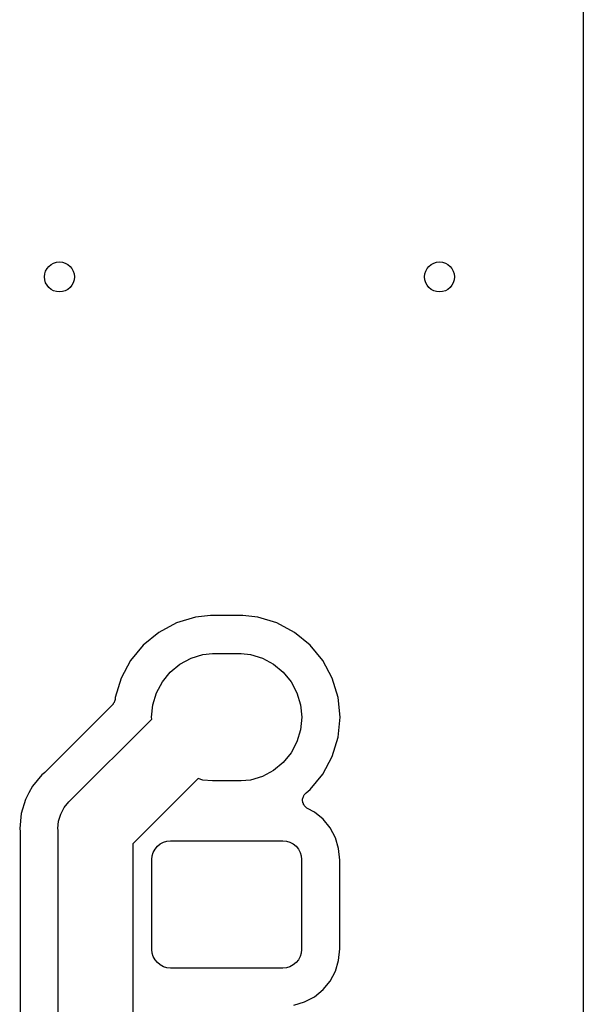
# Model space of a CAD drawing. Extents: x 0.02 to 3.88, y 0.02 to 3.88.
# Tile 42 of 45: x 3.58 to 3.88, y 2.87 to 3.39. Entities that reach past the tile are written whole.
import ezdxf

# ---------------------------------------------------------------- set-up
doc = ezdxf.new("R2010")
doc.units = 0
doc.header["$MEASUREMENT"] = 0
doc.layers.add('BLACK', color=7, linetype='CONTINUOUS')

msp = doc.modelspace()

# ---------------------------------------------------------------- linework, layer by layer
at = {"layer": 'BLACK', "linetype": 'CONTINUOUS'}
for p, q in [((3.87567, 3.65883), (3.87567, 0.238808)), ((3.67161, 3.07112), (3.66154, 3.06806)), ((3.67947, 3.07189), (3.67161, 3.07112)), ((3.69653, 3.07189), (3.67947, 3.07189)), ((3.70439, 3.07112), (3.69653, 3.07189)), ((3.71446, 3.06806), (3.70439, 3.07112)), ((3.66154, 3.06806), (3.65225, 3.06309)), ((3.72375, 3.06309), (3.71446, 3.06806)), ((3.65225, 3.06309), (3.64411, 3.05641)), ((3.73189, 3.05641), (3.72375, 3.06309)), ((3.64411, 3.05641), (3.63743, 3.04827)), ((3.73857, 3.04827), (3.73189, 3.05641)), ((3.66923, 3.04949), (3.67553, 3.05141)), ((3.67553, 3.05141), (3.68045, 3.05189)), ((3.68045, 3.05189), (3.69555, 3.05189)), ((3.69555, 3.05189), (3.70047, 3.05141)), ((3.70047, 3.05141), (3.70677, 3.04949)), ((3.63743, 3.04827), (3.63246, 3.03898)), ((3.65832, 3.0422), (3.66341, 3.04638)), ((3.66341, 3.04638), (3.66923, 3.04949)), ((3.70677, 3.04949), (3.71259, 3.04638)), ((3.71259, 3.04638), (3.71768, 3.0422)), ((3.74354, 3.03898), (3.73857, 3.04827)), ((3.65414, 3.03711), (3.65832, 3.0422)), ((3.71768, 3.0422), (3.72186, 3.03711)), ((3.63246, 3.03898), (3.6294, 3.02891)), ((3.65103, 3.03129), (3.65414, 3.03711)), ((3.72186, 3.03711), (3.72497, 3.03129)), ((3.7466, 3.02891), (3.74354, 3.03898)), ((3.64911, 3.02499), (3.65103, 3.03129)), ((3.72497, 3.03129), (3.72689, 3.02499)), ((3.62788, 3.02506), (3.59244, 2.98961)), ((3.62802, 3.02523), (3.62788, 3.02506)), ((3.62818, 3.02538), (3.62802, 3.02523)), ((3.62833, 3.0256), (3.62818, 3.02538)), ((3.6285, 3.02581), (3.62833, 3.0256)), ((3.62861, 3.026), (3.6285, 3.02581)), ((3.62873, 3.02618), (3.62861, 3.026)), ((3.62884, 3.02643), (3.62873, 3.02618)), ((3.62896, 3.02667), (3.62884, 3.02643)), ((3.62903, 3.02688), (3.62896, 3.02667)), ((3.62911, 3.02708), (3.62903, 3.02688)), ((3.62917, 3.02735), (3.62911, 3.02708)), ((3.62925, 3.02761), (3.62917, 3.02735)), ((3.62927, 3.02782), (3.62925, 3.02761)), ((3.62932, 3.02803), (3.62927, 3.02782)), ((3.6294, 3.02891), (3.62932, 3.0281)), ((3.62932, 3.0281), (3.62932, 3.02803)), ((3.64847, 3.01843), (3.64911, 3.02499)), ((3.72689, 3.02499), (3.72753, 3.01843)), ((3.74763, 3.01843), (3.7466, 3.02891)), ((3.60571, 2.9746), (3.64856, 3.01745)), ((3.64856, 3.01745), (3.64847, 3.01843)), ((3.72753, 3.01843), (3.72689, 3.01186)), ((3.7466, 3.00794), (3.74763, 3.01843)), ((3.72689, 3.01186), (3.72497, 3.00556)), ((3.72497, 3.00556), (3.72186, 2.99974)), ((3.74354, 2.99787), (3.7466, 3.00794)), ((3.72186, 2.99974), (3.71768, 2.99465)), ((3.71768, 2.99465), (3.71259, 2.99047)), ((3.73857, 2.98858), (3.74354, 2.99787)), ((3.59075, 2.98819), (3.58579, 2.98215)), ((3.59207, 2.98928), (3.59075, 2.98819)), ((3.59222, 2.98943), (3.59207, 2.98928)), ((3.59239, 2.98956), (3.59222, 2.98943)), ((3.59244, 2.98961), (3.59239, 2.98956)), ((3.71259, 2.99047), (3.70677, 2.98736)), ((3.73189, 2.98044), (3.73857, 2.98858)), ((3.673, 2.98621), (3.63863, 2.95184)), ((3.67553, 2.98544), (3.673, 2.98621)), ((3.68045, 2.98496), (3.67553, 2.98544)), ((3.69555, 2.98496), (3.68045, 2.98496)), ((3.70047, 2.98544), (3.69555, 2.98496)), ((3.70677, 2.98736), (3.70047, 2.98544)), ((3.58396, 2.97873), (3.5821, 2.97526)), ((3.58579, 2.98215), (3.58396, 2.97873)), ((3.58396, 2.97873), (3.58396, 2.97873)), ((3.72836, 2.97676), (3.72854, 2.9772)), ((3.72854, 2.9772), (3.72855, 2.97721)), ((3.72855, 2.97722), (3.72882, 2.97761)), ((3.72855, 2.97721), (3.72855, 2.97722)), ((3.72882, 2.97761), (3.72909, 2.97801)), ((3.72909, 2.97802), (3.7291, 2.97803)), ((3.72909, 2.97801), (3.72909, 2.97802)), ((3.7291, 2.97803), (3.72944, 2.97836)), ((3.72944, 2.97836), (3.72978, 2.9787)), ((3.72978, 2.9787), (3.73189, 2.98044)), ((3.5821, 2.97526), (3.57983, 2.96777)), ((3.6025, 2.97098), (3.60496, 2.97398)), ((3.60496, 2.97398), (3.60571, 2.9746)), ((3.72797, 2.97534), (3.72798, 2.97535)), ((3.72797, 2.97487), (3.72797, 2.97534)), ((3.72797, 2.97439), (3.72797, 2.97487)), ((3.72797, 2.97438), (3.72797, 2.97439)), ((3.72797, 2.97437), (3.72797, 2.97438)), ((3.72806, 2.9739), (3.72797, 2.97437)), ((3.72798, 2.97537), (3.72807, 2.97583)), ((3.72798, 2.97535), (3.72798, 2.97537)), ((3.72815, 2.97343), (3.72806, 2.9739)), ((3.72807, 2.97583), (3.72817, 2.9763)), ((3.72815, 2.97342), (3.72815, 2.97343)), ((3.72816, 2.97341), (3.72815, 2.97342)), ((3.72834, 2.97297), (3.72816, 2.97341)), ((3.72817, 2.97632), (3.72836, 2.97676)), ((3.72817, 2.97631), (3.72817, 2.97632)), ((3.72817, 2.9763), (3.72817, 2.97631)), ((3.72851, 2.97253), (3.72834, 2.97297)), ((3.72852, 2.97252), (3.72851, 2.97253)), ((3.72852, 2.9725), (3.72852, 2.97252)), ((3.72879, 2.9721), (3.72852, 2.9725)), ((3.72904, 2.97171), (3.72879, 2.9721)), ((3.57983, 2.96777), (3.57907, 2.96)), ((3.60002, 2.96543), (3.60067, 2.96756)), ((3.60067, 2.96756), (3.6025, 2.97098)), ((3.72905, 2.9717), (3.72904, 2.97171)), ((3.72906, 2.97169), (3.72905, 2.9717)), ((3.7294, 2.97135), (3.72906, 2.97169)), ((3.72973, 2.97101), (3.7294, 2.97135)), ((3.72974, 2.971), (3.72973, 2.97101)), ((3.72975, 2.97099), (3.72974, 2.971)), ((3.73014, 2.97073), (3.72975, 2.97099)), ((3.73053, 2.97046), (3.73014, 2.97073)), ((3.73055, 2.97045), (3.73053, 2.97046)), ((3.73055, 2.97044), (3.73055, 2.97045)), ((3.73059, 2.97042), (3.73055, 2.97044)), ((3.73055, 2.97044), (3.73055, 2.97044)), ((3.73416, 2.96852), (3.73059, 2.97042)), ((3.7387, 2.96479), (3.73416, 2.96852)), ((3.59916, 2.96), (3.59954, 2.96385)), ((3.59954, 2.96385), (3.60002, 2.96543)), ((3.74242, 2.96026), (3.7387, 2.96479)), ((3.57907, 2.96), (3.57924, 2.95829)), ((3.57924, 2.95829), (3.57924, 2.95822)), ((3.57924, 2.95822), (3.57924, 2.95801)), ((3.57924, 2.95801), (3.57926, 2.9578)), ((3.57926, 2.9578), (3.57926, 2.73071)), ((3.59926, 2.95903), (3.59916, 2.96)), ((3.59926, 2.72168), (3.59926, 2.95903)), ((3.74519, 2.95508), (3.74242, 2.96026)), ((3.63863, 2.95184), (3.63863, 2.72886)), ((3.65151, 2.95058), (3.653, 2.95181)), ((3.653, 2.95181), (3.65471, 2.95272)), ((3.65471, 2.95272), (3.65655, 2.95328)), ((3.65655, 2.95328), (3.65847, 2.95346)), ((3.65847, 2.95346), (3.71753, 2.95346)), ((3.71753, 2.95346), (3.71945, 2.95328)), ((3.71945, 2.95328), (3.72129, 2.95272)), ((3.72129, 2.95272), (3.723, 2.95181)), ((3.723, 2.95181), (3.72449, 2.95058)), ((3.74689, 2.94946), (3.74519, 2.95508)), ((3.64882, 2.94554), (3.64938, 2.94739)), ((3.64938, 2.94739), (3.65029, 2.94909)), ((3.65029, 2.94909), (3.65151, 2.95058)), ((3.72449, 2.95058), (3.72571, 2.94909)), ((3.72571, 2.94909), (3.72662, 2.94739)), ((3.72662, 2.94739), (3.72718, 2.94554)), ((3.74749, 2.94338), (3.74689, 2.94946)), ((3.64863, 2.94362), (3.64882, 2.94554)), ((3.64863, 2.89638), (3.64863, 2.94362)), ((3.72718, 2.94554), (3.72737, 2.94362)), ((3.72737, 2.94362), (3.72737, 2.89638)), ((3.74749, 2.89662), (3.74749, 2.94338)), ((3.64882, 2.89446), (3.64863, 2.89638)), ((3.64938, 2.89261), (3.64882, 2.89446)), ((3.72718, 2.89446), (3.72662, 2.89261)), ((3.72737, 2.89638), (3.72718, 2.89446)), ((3.74689, 2.89054), (3.74749, 2.89662)), ((3.65029, 2.89091), (3.64938, 2.89261)), ((3.65151, 2.88942), (3.65029, 2.89091)), ((3.653, 2.88819), (3.65151, 2.88942)), ((3.72449, 2.88942), (3.723, 2.88819)), ((3.72571, 2.89091), (3.72449, 2.88942)), ((3.72662, 2.89261), (3.72571, 2.89091)), ((3.74519, 2.88492), (3.74689, 2.89054)), ((3.65471, 2.88728), (3.653, 2.88819)), ((3.65655, 2.88672), (3.65471, 2.88728)), ((3.65847, 2.88654), (3.65655, 2.88672)), ((3.71753, 2.88654), (3.65847, 2.88654)), ((3.71945, 2.88672), (3.71753, 2.88654)), ((3.72129, 2.88728), (3.71945, 2.88672)), ((3.723, 2.88819), (3.72129, 2.88728)), ((3.74242, 2.87974), (3.74519, 2.88492)), ((3.7387, 2.87521), (3.74242, 2.87974)), ((3.73416, 2.87148), (3.7387, 2.87521)), ((3.72337, 2.86701), (3.72898, 2.86872)), ((3.72898, 2.86872), (3.73416, 2.87148))]:
    msp.add_line(p, q, dxfattribs=at)
at = {"layer": 'BLACK'}
for centre in [(3.6, 3.25), (3.8, 3.25)]:
    msp.add_circle(centre, 0.007874, dxfattribs=at)

doc.saveas('drawing.dxf')
